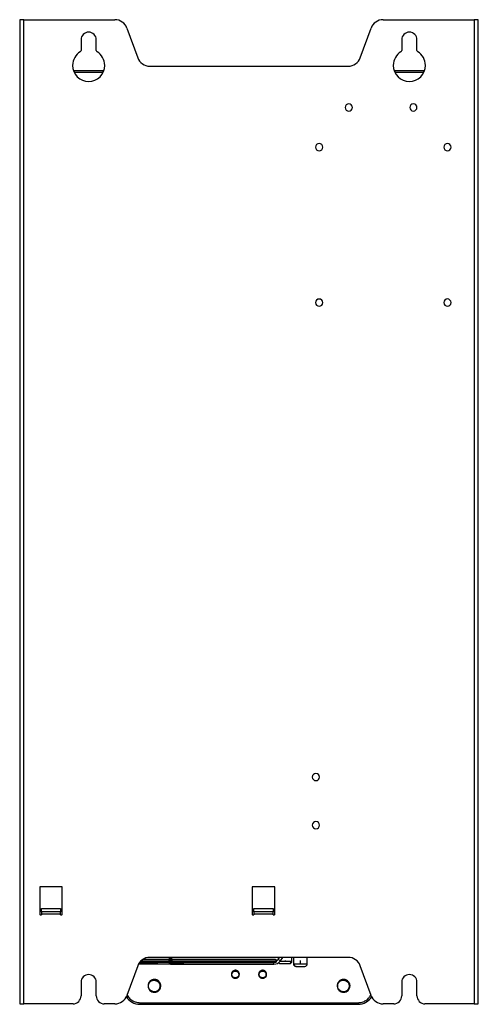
# Model space of a CAD drawing. Header units: millimetres. Extents: x 145 to 933, y -105 to 949.
# Tile 1 of 157: x 145 to 288, y 265 to 573. Entities that reach past the tile are written whole.
import ezdxf

# ---------------------------------------------------------------- set-up
doc = ezdxf.new("R2010")
doc.units = ezdxf.units.MM

msp = doc.modelspace()

# ---------------------------------------------------------------- linework, layer by layer
at = {"color": 7, "linetype": 'Continuous', "lineweight": 25}
for p, q in [((144.94, 572.53), (144.94, 265.53)), ((146.19, 572.53), (144.94, 572.53)), ((146.19, 265.53), (146.19, 572.53)), ((146.19, 572.53), (174.61, 572.53)), ((258.26, 572.53), (286.69, 572.53)), ((286.69, 572.53), (286.69, 265.53)), ((287.94, 572.53), (286.69, 572.53)), ((287.94, 265.53), (287.94, 572.53)), ((178.37, 569.9), (181.73, 560.67)), ((251.14, 560.67), (254.5, 569.9)), ((164.06, 566.28), (164.06, 562.97)), ((168.81, 562.97), (168.81, 566.28)), ((264.06, 566.28), (264.06, 562.97)), ((268.81, 562.97), (268.81, 566.28)), ((161.94, 556.53), (161.75, 556.53)), ((161.92, 556.15), (170.95, 556.15)), ((161.94, 556.53), (161.94, 556.15)), ((170.94, 556.53), (161.94, 556.53)), ((170.94, 556.15), (170.94, 556.53)), ((171.12, 556.53), (170.94, 556.53)), ((185.49, 558.03), (247.38, 558.03)), ((261.94, 556.53), (261.75, 556.53)), ((261.92, 556.15), (270.95, 556.15)), ((261.94, 556.53), (261.94, 556.15)), ((270.94, 556.53), (261.94, 556.53)), ((270.94, 556.15), (270.94, 556.53)), ((271.12, 556.53), (270.94, 556.53)), ((158.19, 302.03), (151.19, 302.03)), ((151.19, 302.03), (151.19, 293.28)), ((158.19, 293.28), (158.19, 302.03)), ((224.44, 302.03), (217.44, 302.03)), ((217.44, 302.03), (217.44, 293.28)), ((224.44, 293.28), (224.44, 302.03)), ((151.69, 295.28), (157.69, 295.28)), ((151.69, 294.28), (151.69, 295.28)), ((157.69, 295.28), (157.69, 294.28)), ((217.94, 295.28), (223.94, 295.28)), ((217.94, 294.28), (217.94, 295.28)), ((223.94, 295.28), (223.94, 294.28)), ((151.31, 293.28), (151.19, 293.28)), ((151.31, 293.28), (151.31, 293.28)), ((151.31, 293.28), (151.69, 293.28)), ((157.69, 294.28), (151.69, 294.28)), ((151.69, 294.28), (151.69, 293.65)), ((151.69, 293.65), (151.69, 293.28)), ((151.69, 293.65), (157.69, 293.65)), ((157.69, 293.65), (157.69, 294.28)), ((157.69, 293.28), (157.69, 293.65)), ((157.69, 293.28), (158.06, 293.28)), ((158.06, 293.28), (158.06, 293.28)), ((158.19, 293.28), (158.06, 293.28)), ((217.56, 293.28), (217.44, 293.28)), ((217.56, 293.28), (217.56, 293.28)), ((217.56, 293.28), (217.94, 293.28)), ((223.94, 294.28), (217.94, 294.28)), ((217.94, 294.28), (217.94, 293.65)), ((217.94, 293.65), (217.94, 293.28)), ((217.94, 293.65), (223.94, 293.65)), ((223.94, 293.65), (223.94, 294.28)), ((223.94, 293.28), (223.94, 293.65)), ((223.94, 293.28), (224.31, 293.28)), ((224.31, 293.28), (224.31, 293.28)), ((224.44, 293.28), (224.31, 293.28)), ((247.38, 280.03), (185.49, 280.03)), ((191.51, 280.03), (191.51, 279.16)), ((191.94, 278.91), (191.94, 280.01)), ((192.36, 279.16), (192.36, 280.03)), ((225.53, 279.41), (225.98, 280.03)), ((225.54, 280.03), (225.54, 279.42)), ((226.22, 278.91), (227, 280.01)), ((229.84, 278.83), (229.84, 280.03)), ((230.28, 280.03), (230.28, 277.98)), ((234.58, 277.98), (234.58, 280.03)), ((181.73, 277.4), (178.37, 268.17)), ((181.99, 277.98), (187.85, 277.98)), ((182.32, 278.48), (191.54, 278.48)), ((191.53, 279.33), (183.23, 279.33)), ((191.51, 279.16), (191.51, 278.31)), ((191.94, 277.88), (191.94, 278.91)), ((192.33, 278.48), (224.64, 278.48)), ((224.65, 279.33), (192.34, 279.33)), ((192.36, 278.31), (192.36, 279.16)), ((224.22, 278.31), (196.02, 278.31)), ((196.02, 277.88), (224.22, 277.88)), ((224.22, 277.88), (224.22, 278.31)), ((226.22, 278.91), (225.53, 279.41)), ((227.69, 279.08), (227.69, 278.83)), ((227.69, 278.83), (229.49, 278.83)), ((230.45, 277.98), (232.43, 277.98)), ((232.43, 279.08), (232.43, 277.98)), ((254.5, 268.17), (251.14, 277.4)), ((164.06, 272.28), (164.06, 268.03)), ((168.81, 268.03), (168.81, 272.28)), ((184.96, 270.94), (185.09, 270.96)), ((187.54, 273.01), (186.94, 273.13)), ((243.98, 271.36), (243.94, 271.13)), ((243.94, 271.13), (243.99, 270.87)), ((243.96, 271.13), (244.09, 271.13)), ((246.64, 272.99), (246.23, 273.08)), ((264.06, 272.28), (264.06, 268.03)), ((268.81, 268.03), (268.81, 272.28)), ((187.91, 269.39), (187.81, 269.36)), ((144.94, 265.53), (146.19, 265.53)), ((161.56, 265.53), (146.19, 265.53)), ((174.61, 265.53), (171.31, 265.53)), ((182.44, 265.88), (250.44, 265.88)), ((182.44, 265.88), (182.44, 265.38)), ((182.44, 265.38), (250.44, 265.38)), ((250.44, 265.88), (250.44, 265.38)), ((261.56, 265.53), (258.26, 265.53)), ((286.69, 265.53), (271.31, 265.53)), ((286.69, 265.53), (287.94, 265.53))]:
    msp.add_line(p, q, dxfattribs=at)
at = {"color": 8, "linetype": 'Continuous', "lineweight": 25}
for p, q in [((227, 280.01), (226.97, 280.03)), ((182.27, 278.41), (187.85, 278.41)), ((182.7, 278.91), (191.51, 278.91)), ((192.36, 278.91), (225.07, 278.91)), ((224.22, 278.31), (224.22, 278.48)), ((226.16, 278.83), (227.69, 278.83)), ((229.49, 278.83), (229.84, 278.83)), ((230.28, 277.98), (230.45, 277.98)), ((232.43, 277.98), (234.58, 277.98))]:
    msp.add_line(p, q, dxfattribs=at)
at = {"color": 8, "linetype": 'Continuous', "lineweight": 25, "flags": 128}
for points in [[(191.94, 280.01), (191.77, 280.03), (191.76, 280.03)], [(192.11, 280.03), (192.1, 280.03), (191.94, 280.01)], [(191.94, 278.91), (191.77, 278.93), (191.63, 278.98), (191.54, 279.06), (191.51, 279.16)], [(192.36, 279.16), (192.33, 279.06), (192.24, 278.98), (192.1, 278.93), (191.94, 278.91)]]:
    msp.add_lwpolyline(points, dxfattribs=at)
at = {"color": 7, "linetype": 'Continuous', "lineweight": 25}
for centre, radius, start, end in [((174.61, 568.53), 4, 20, 90), ((258.26, 568.53), 4, 90, 160), ((166.44, 566.28), 2.38, 0, 180), ((266.44, 566.28), 2.38, 0, 180), ((166.44, 558.28), 5, 121.5154, 180), ((163.56, 562.97), 0.5, 301.5154, 0), ((169.31, 562.97), 0.5, 180, 238.4846), ((166.44, 558.28), 5, 0, 58.4846), ((266.44, 558.28), 5, 121.5154, 180), ((263.56, 562.97), 0.5, 301.5154, 0), ((269.31, 562.97), 0.5, 180, 238.4846), ((266.44, 558.28), 5, 0, 58.4846), ((185.49, 562.03), 4, 200, 270), ((247.38, 562.03), 4, 270, 340), ((166.44, 558.28), 5, 180, 0), ((266.44, 558.28), 5, 180, 0), ((247.54, 545.16), 1.13, 0, 180), ((247.54, 545.16), 1.13, 180, 0), ((267.69, 545.16), 1.12, 0, 180), ((267.69, 545.16), 1.12, 180, 0), ((238.31, 532.78), 1.12, 0, 180), ((238.31, 532.78), 1.12, 180, 0), ((278.31, 532.78), 1.13, 0, 180), ((278.31, 532.78), 1.13, 180, 0), ((238.31, 484.28), 1.12, 0, 180), ((278.31, 484.28), 1.13, 0, 180), ((238.31, 484.28), 1.12, 180, 0), ((278.31, 484.28), 1.13, 180, 0), ((237.31, 336.28), 1.13, 0, 180), ((237.31, 336.28), 1.13, 180, 0), ((237.31, 321.28), 1.13, 0, 180), ((237.31, 321.28), 1.13, 180, 0), ((185.49, 276.03), 4, 90, 160), ((247.38, 276.03), 4, 20, 90), ((191.94, 278.31), 0.425, 180, 270), ((191.94, 278.31), 0.425, 270, 0), ((224.22, 280.34), 2.45, 270, 324.4648), ((224.65, 278.91), 0.425, 8.8615, 90), ((224.22, 280.34), 1.6, 301.7732, 324.4648), ((226.29, 278.83), 0.75, 217.6362, 270), ((228.79, 278.78), 0.697, 275.5151, 4.6149), ((229.09, 278.83), 0.75, 270, 0), ((231.03, 277.98), 0.75, 180, 270), ((231.17, 277.96), 0.723, 177.7915, 267.6065), ((233.83, 277.98), 0.75, 270, 360), ((166.44, 272.28), 2.38, 0, 180), ((212.19, 274.74), 1.25, 135, 180), ((212.19, 274.74), 1.25, 230.3907, 0), ((220.69, 274.74), 1.25, 135, 180), ((220.69, 274.74), 1.25, 230.3907, 0), ((266.44, 272.28), 2.38, 0, 180), ((186.94, 271.13), 2, 90, 122.3813), ((186.94, 271.13), 2, 77.3813, 90), ((245.94, 271.13), 2, 71.8895, 116.8895), ((161.56, 268.03), 2.5, 270, 0), ((171.31, 268.03), 2.5, 180, 270), ((174.61, 269.53), 4, 270, 340), ((182.44, 270.38), 5, 211.8097, 270), ((250.44, 270.38), 5, 270, 328.1903), ((258.26, 269.53), 4, 200, 270), ((261.56, 268.03), 2.5, 270, 0), ((271.31, 268.03), 2.5, 180, 270)]:
    msp.add_arc(centre, radius, start, end, dxfattribs=at)
for points, knots in [([(187.85, 278.41), (187.85, 278.3), (187.85, 278.14), (187.85, 278.04), (187.85, 278), (187.85, 277.98), (187.85, 277.98)], [0, 0, 0, 0, 0.5, 0.75, 0.75, 1, 1, 1, 1]), ([(187.85, 277.98), (188.44, 277.99), (189.3, 277.99), (190.31, 277.99), (190.93, 278), (191.39, 278), (191.57, 278), (191.65, 278)], [0, 0, 0, 0, 0.380293, 0.552309, 0.71756, 0.881383, 1, 1, 1, 1]), ([(192.02, 277.9), (192.04, 277.9), (192.09, 277.9), (192.45, 277.9), (192.94, 277.9), (193.56, 277.89), (194.57, 277.89), (195.43, 277.89), (196.02, 277.88)], [0, 0, 0, 0, 0.109925, 0.252554, 0.391481, 0.531621, 0.677497, 1, 1, 1, 1]), ([(224.63, 278.49), (224.65, 278.49), (224.7, 278.48), (224.81, 278.51), (224.93, 278.58), (225.02, 278.69), (225.06, 278.8), (225.07, 278.87), (225.07, 278.9), (225.07, 278.91)], [0, 0, 0, 0, 0.056018, 0.240501, 0.430192, 0.618493, 0.796412, 0.957717, 1, 1, 1, 1]), ([(226.3, 278.08), (226.3, 278.08), (226.28, 278.08), (226.37, 278.08), (226.57, 278.08), (226.91, 278.08), (227.33, 278.08), (227.77, 278.08), (228.21, 278.08), (228.59, 278.08), (228.78, 278.08), (228.86, 278.08)], [0, 0, 0, 0, 0.02511, 0.13595, 0.258186, 0.387034, 0.515883, 0.638119, 0.748958, 0.889161, 1, 1, 1, 1]), ([(231.14, 277.23), (231.2, 277.23), (231.34, 277.23), (231.68, 277.23), (232.1, 277.23), (232.53, 277.23), (232.98, 277.23), (233.37, 277.23), (233.65, 277.23), (233.81, 277.23), (233.81, 277.23), (233.81, 277.23)], [0, 0, 0, 0, 0.103433, 0.234266, 0.337698, 0.451766, 0.572004, 0.692242, 0.80631, 0.909743, 1, 1, 1, 1]), ([(210.94, 274.74), (210.94, 274.71), (210.94, 274.66), (210.94, 274.58), (210.95, 274.52), (210.97, 274.45), (210.98, 274.4), (211, 274.35), (211.01, 274.31), (211.03, 274.28), (211.04, 274.25), (211.05, 274.23), (211.05, 274.21), (211.1, 274.12), (211.2, 273.96), (211.41, 273.76), (211.65, 273.61), (211.92, 273.53), (212.19, 273.51), (212.45, 273.54), (212.71, 273.64), (212.95, 273.8), (213.15, 274.03), (213.28, 274.28), (213.34, 274.55), (213.34, 274.8), (213.3, 274.98), (213.25, 275.12), (213.18, 275.23), (213.13, 275.3), (213.11, 275.33)], [0, 0, 0, 0, 0.018243, 0.035179, 0.050748, 0.064904, 0.077617, 0.088865, 0.098638, 0.106931, 0.113744, 0.119078, 0.122937, 0.125324, 0.184037, 0.25016, 0.32072, 0.375053, 0.437401, 0.499706, 0.551707, 0.624582, 0.69068, 0.749347, 0.818996, 0.874554, 0.910425, 0.943228, 0.973036, 1, 1, 1, 1]), ([(211.3, 275.62), (211.28, 275.6), (211.25, 275.57), (211.2, 275.51), (211.15, 275.44), (211.11, 275.38), (211.07, 275.31), (211.04, 275.24), (211.02, 275.18), (210.99, 275.11), (210.98, 275.04), (210.96, 274.98), (210.95, 274.91), (210.95, 274.85), (210.95, 274.79), (210.95, 274.73), (210.95, 274.63), (210.97, 274.51), (211.01, 274.37), (211.06, 274.26), (211.11, 274.19), (211.14, 274.15), (211.16, 274.13), (211.17, 274.11), (211.19, 274.1), (211.2, 274.1), (211.2, 274.11), (211.2, 274.13), (211.19, 274.15), (211.18, 274.2), (211.16, 274.27), (211.13, 274.37), (211.12, 274.46), (211.11, 274.51)], [0, 0, 0, 0, 0.037558, 0.074822, 0.1117, 0.148106, 0.183958, 0.219181, 0.253707, 0.287476, 0.320434, 0.352537, 0.383746, 0.414032, 0.443371, 0.471759, 0.499534, 0.579395, 0.647969, 0.704565, 0.748997, 0.76673, 0.780746, 0.79116, 0.798183, 0.802433, 0.806128, 0.812061, 0.826085, 0.846976, 0.874803, 0.931044, 1, 1, 1, 1]), ([(211.11, 274.51), (211.11, 274.53), (211.1, 274.58), (211.1, 274.67), (211.11, 274.75), (211.12, 274.84), (211.15, 274.98), (211.2, 275.07), (211.23, 275.13)], [0, 0, 0, 0, 0.115286, 0.24982, 0.374348, 0.498817, 0.692404, 1, 1, 1, 1]), ([(213.29, 274.74), (213.29, 274.65), (213.27, 274.55), (213.21, 274.33), (213.16, 274.21), (213, 273.99), (212.89, 273.88), (212.63, 273.72), (212.47, 273.66), (212.14, 273.63), (211.97, 273.65), (211.68, 273.75), (211.55, 273.83), (211.34, 274.02), (211.27, 274.12), (211.16, 274.32), (211.13, 274.42), (211.11, 274.51)], [0, 0, 0, 0, 0.125, 0.125, 0.25, 0.25, 0.375, 0.375, 0.5, 0.5, 0.625, 0.625, 0.75, 0.75, 0.875, 0.875, 1, 1, 1, 1]), ([(211.23, 275.13), (211.24, 275.16), (211.26, 275.2), (211.29, 275.26), (211.33, 275.32), (211.36, 275.36), (211.39, 275.4), (211.42, 275.44), (211.48, 275.5), (211.6, 275.6), (211.79, 275.7), (211.99, 275.76), (212.16, 275.78), (212.3, 275.77), (212.43, 275.75), (212.53, 275.71), (212.58, 275.69)], [0, 0, 0, 0, 0.04597, 0.08859, 0.1278, 0.163576, 0.195925, 0.224876, 0.250473, 0.354625, 0.501094, 0.646114, 0.750718, 0.815246, 0.898332, 1, 1, 1, 1]), ([(213.44, 274.74), (213.44, 274.86), (213.42, 274.98), (213.35, 275.22), (213.29, 275.33), (213.19, 275.49), (213.15, 275.54), (213.07, 275.62), (213.03, 275.67), (212.89, 275.78), (212.78, 275.85), (212.55, 275.94), (212.43, 275.97), (212.25, 275.99), (212.19, 275.99), (212.06, 275.98), (212, 275.98), (211.82, 275.94), (211.7, 275.9), (211.49, 275.78), (211.39, 275.71), (211.3, 275.62)], [0, 0, 0, 0, 0.125, 0.125, 0.25, 0.25, 0.3125, 0.3125, 0.375, 0.375, 0.5, 0.5, 0.625, 0.625, 0.6875, 0.6875, 0.75, 0.75, 0.875, 0.875, 1, 1, 1, 1]), ([(212.58, 275.69), (212.6, 275.69), (212.64, 275.67), (212.7, 275.65), (212.75, 275.63), (212.8, 275.6), (212.84, 275.58), (212.88, 275.55), (212.94, 275.51), (213, 275.46), (213.06, 275.4), (213.09, 275.36), (213.11, 275.33)], [0, 0, 0, 0, 0.1050093, 0.2015678, 0.2894, 0.3683265, 0.4382439, 0.4991067, 0.6229136, 0.7493438, 0.8624418, 1, 1, 1, 1]), ([(213.11, 275.33), (213.17, 275.25), (213.21, 275.15), (213.27, 274.95), (213.29, 274.84), (213.29, 274.74)], [0, 0, 0, 0, 0.5, 0.5, 1, 1, 1, 1]), ([(219.44, 274.74), (219.44, 274.71), (219.44, 274.66), (219.44, 274.58), (219.45, 274.52), (219.47, 274.45), (219.48, 274.4), (219.5, 274.35), (219.51, 274.31), (219.53, 274.28), (219.54, 274.25), (219.55, 274.23), (219.55, 274.21), (219.6, 274.12), (219.7, 273.96), (219.91, 273.76), (220.15, 273.61), (220.42, 273.53), (220.69, 273.51), (220.95, 273.54), (221.21, 273.64), (221.45, 273.8), (221.65, 274.03), (221.78, 274.28), (221.84, 274.55), (221.84, 274.8), (221.8, 274.98), (221.75, 275.12), (221.68, 275.23), (221.63, 275.3), (221.61, 275.33)], [0, 0, 0, 0, 0.018243, 0.035179, 0.050748, 0.064904, 0.077617, 0.088865, 0.098638, 0.106931, 0.113744, 0.119078, 0.122937, 0.125324, 0.184037, 0.25016, 0.32072, 0.375053, 0.437401, 0.499706, 0.551707, 0.624582, 0.69068, 0.749347, 0.818996, 0.874554, 0.910425, 0.943228, 0.973036, 1, 1, 1, 1]), ([(219.8, 275.62), (219.78, 275.6), (219.75, 275.57), (219.7, 275.51), (219.65, 275.44), (219.61, 275.38), (219.57, 275.31), (219.54, 275.24), (219.52, 275.18), (219.49, 275.11), (219.48, 275.04), (219.46, 274.98), (219.45, 274.91), (219.45, 274.85), (219.45, 274.79), (219.45, 274.73), (219.45, 274.63), (219.47, 274.51), (219.51, 274.37), (219.56, 274.26), (219.61, 274.19), (219.64, 274.15), (219.66, 274.13), (219.67, 274.11), (219.69, 274.1), (219.7, 274.1), (219.7, 274.11), (219.7, 274.13), (219.69, 274.15), (219.68, 274.2), (219.66, 274.27), (219.63, 274.37), (219.62, 274.46), (219.61, 274.51)], [0, 0, 0, 0, 0.037558, 0.074822, 0.1117, 0.148106, 0.183958, 0.219181, 0.253707, 0.287476, 0.320434, 0.352537, 0.383746, 0.414032, 0.443371, 0.471759, 0.499534, 0.579395, 0.647969, 0.704565, 0.748997, 0.76673, 0.780746, 0.79116, 0.798183, 0.802433, 0.806128, 0.812061, 0.826085, 0.846976, 0.874803, 0.931044, 1, 1, 1, 1]), ([(219.61, 274.51), (219.61, 274.53), (219.6, 274.58), (219.6, 274.67), (219.61, 274.75), (219.62, 274.84), (219.65, 274.98), (219.7, 275.07), (219.73, 275.13)], [0, 0, 0, 0, 0.115286, 0.24982, 0.374348, 0.498817, 0.692404, 1, 1, 1, 1]), ([(221.79, 274.74), (221.79, 274.65), (221.77, 274.55), (221.71, 274.33), (221.66, 274.21), (221.5, 273.99), (221.39, 273.88), (221.13, 273.72), (220.97, 273.66), (220.64, 273.63), (220.47, 273.65), (220.18, 273.75), (220.05, 273.83), (219.84, 274.02), (219.77, 274.12), (219.66, 274.32), (219.63, 274.42), (219.61, 274.51)], [0, 0, 0, 0, 0.125, 0.125, 0.25, 0.25, 0.375, 0.375, 0.5, 0.5, 0.625, 0.625, 0.75, 0.75, 0.875, 0.875, 1, 1, 1, 1]), ([(219.73, 275.13), (219.74, 275.16), (219.76, 275.2), (219.79, 275.26), (219.83, 275.32), (219.86, 275.36), (219.89, 275.4), (219.92, 275.44), (219.98, 275.5), (220.1, 275.6), (220.29, 275.7), (220.49, 275.76), (220.66, 275.78), (220.8, 275.77), (220.93, 275.75), (221.03, 275.71), (221.08, 275.69)], [0, 0, 0, 0, 0.04597, 0.08859, 0.1278, 0.163576, 0.195925, 0.224876, 0.250473, 0.354625, 0.501094, 0.646114, 0.750718, 0.815246, 0.898332, 1, 1, 1, 1]), ([(221.94, 274.74), (221.94, 274.86), (221.92, 274.98), (221.85, 275.22), (221.79, 275.33), (221.69, 275.49), (221.65, 275.54), (221.57, 275.62), (221.53, 275.67), (221.39, 275.78), (221.28, 275.85), (221.05, 275.94), (220.93, 275.97), (220.75, 275.99), (220.69, 275.99), (220.56, 275.98), (220.5, 275.98), (220.32, 275.94), (220.2, 275.9), (219.99, 275.78), (219.89, 275.71), (219.8, 275.62)], [0, 0, 0, 0, 0.125, 0.125, 0.25, 0.25, 0.3125, 0.3125, 0.375, 0.375, 0.5, 0.5, 0.625, 0.625, 0.6875, 0.6875, 0.75, 0.75, 0.875, 0.875, 1, 1, 1, 1]), ([(221.08, 275.69), (221.1, 275.69), (221.14, 275.67), (221.2, 275.65), (221.25, 275.63), (221.3, 275.6), (221.34, 275.58), (221.38, 275.55), (221.44, 275.51), (221.5, 275.46), (221.56, 275.4), (221.59, 275.36), (221.61, 275.33)], [0, 0, 0, 0, 0.105009, 0.201568, 0.2894, 0.368326, 0.438244, 0.499107, 0.622914, 0.749344, 0.862442, 1, 1, 1, 1]), ([(221.61, 275.33), (221.67, 275.25), (221.71, 275.15), (221.77, 274.95), (221.79, 274.84), (221.79, 274.74)], [0, 0, 0, 0, 0.5, 0.5, 1, 1, 1, 1]), ([(185.86, 272.82), (185.84, 272.81), (185.79, 272.77), (185.71, 272.72), (185.64, 272.66), (185.57, 272.6), (185.51, 272.53), (185.41, 272.43), (185.28, 272.26), (185.14, 272.03), (185.05, 271.78), (184.99, 271.55), (184.96, 271.34), (184.95, 271.13), (184.96, 271.01), (184.96, 270.94)], [0, 0, 0, 0, 0.042846, 0.085349, 0.127458, 0.169125, 0.210307, 0.250961, 0.364061, 0.500833, 0.61632, 0.724002, 0.823746, 0.915656, 1, 1, 1, 1]), ([(184.96, 270.94), (184.97, 270.91), (184.98, 270.85), (184.99, 270.75), (185.02, 270.65), (185.05, 270.55), (185.09, 270.44), (185.14, 270.33), (185.2, 270.21), (185.34, 269.98), (185.57, 269.72), (185.93, 269.46), (186.32, 269.3), (186.72, 269.23), (187.03, 269.24), (187.23, 269.28), (187.39, 269.32), (187.53, 269.37), (187.62, 269.41), (187.66, 269.43)], [0, 0, 0, 0, 0.0255845, 0.0527354, 0.0815037, 0.1119347, 0.1440662, 0.1779256, 0.2135272, 0.2508694, 0.4027028, 0.5003859, 0.6146668, 0.7495319, 0.8295182, 0.8746164, 0.9212274, 0.962918, 1, 1, 1, 1]), ([(185.04, 270.6), (185.05, 270.53), (185.11, 270.19), (185.49, 269.69), (186.14, 269.22), (186.67, 269.16), (186.94, 269.13)], [0, 0, 0, 0, 0.090196, 0.394912, 0.695284, 1, 1, 1, 1]), ([(185.09, 270.96), (185.08, 271.12), (185.08, 271.28), (185.14, 271.62), (185.19, 271.78), (185.34, 272.09), (185.44, 272.24), (185.67, 272.49), (185.79, 272.6), (185.93, 272.69)], [0, 0, 0, 0, 0.25, 0.25, 0.5, 0.5, 0.75, 0.75, 1, 1, 1, 1]), ([(187.66, 269.43), (187.54, 269.38), (187.42, 269.34), (187.15, 269.29), (187.01, 269.28), (186.71, 269.29), (186.56, 269.32), (186.27, 269.4), (186.12, 269.46), (185.85, 269.62), (185.73, 269.72), (185.51, 269.94), (185.42, 270.06), (185.27, 270.31), (185.21, 270.44), (185.13, 270.7), (185.11, 270.83), (185.09, 270.96)], [0, 0, 0, 0, 0.125, 0.125, 0.25, 0.25, 0.375, 0.375, 0.5, 0.5, 0.625, 0.625, 0.75, 0.75, 0.875, 0.875, 1, 1, 1, 1]), ([(187.37, 273.09), (187.34, 273.09), (187.28, 273.11), (187.18, 273.12), (187.09, 273.13), (187, 273.13), (186.91, 273.13), (186.82, 273.13), (186.74, 273.12), (186.66, 273.11), (186.58, 273.1), (186.51, 273.08), (186.43, 273.06), (186.36, 273.04), (186.29, 273.02), (186.23, 273), (186.17, 272.97), (186.11, 272.94), (186, 272.89), (185.86, 272.81), (185.72, 272.69), (185.61, 272.58), (185.54, 272.51), (185.51, 272.46), (185.49, 272.44), (185.48, 272.42), (185.47, 272.4), (185.47, 272.39), (185.46, 272.38), (185.46, 272.38), (185.47, 272.37), (185.48, 272.38), (185.48, 272.38), (185.49, 272.39), (185.51, 272.4), (185.53, 272.41), (185.55, 272.43), (185.59, 272.46), (185.66, 272.51), (185.77, 272.59), (185.87, 272.65), (185.93, 272.69)], [0, 0, 0, 0, 0.036173, 0.071431, 0.105743, 0.139081, 0.171423, 0.202755, 0.233068, 0.262618, 0.291587, 0.319935, 0.34763, 0.374639, 0.400936, 0.426495, 0.451295, 0.475317, 0.498544, 0.580863, 0.650004, 0.705957, 0.748986, 0.760494, 0.770095, 0.777818, 0.784281, 0.789174, 0.792585, 0.794757, 0.796514, 0.799097, 0.802601, 0.807317, 0.813287, 0.820529, 0.833496, 0.849822, 0.869527, 0.927257, 1, 1, 1, 1]), ([(185.93, 272.69), (185.96, 272.7), (186.01, 272.73), (186.1, 272.77), (186.19, 272.81), (186.32, 272.85), (186.48, 272.88), (186.67, 272.91), (186.83, 272.91), (186.96, 272.9), (187.08, 272.89), (187.25, 272.86), (187.37, 272.81), (187.44, 272.79)], [0, 0, 0, 0, 0.062876, 0.125471, 0.187699, 0.249474, 0.375277, 0.499639, 0.623885, 0.676306, 0.748566, 0.853837, 1, 1, 1, 1]), ([(186.94, 269.13), (187.06, 269.13), (187.17, 269.14), (187.41, 269.19), (187.53, 269.22), (187.87, 269.35), (188.09, 269.48), (188.36, 269.73), (188.44, 269.81), (188.59, 270), (188.65, 270.1), (188.82, 270.43), (188.9, 270.67), (188.94, 271.04), (188.94, 271.16), (188.92, 271.4), (188.9, 271.51), (188.81, 271.87), (188.71, 272.1), (188.49, 272.4), (188.41, 272.49), (188.24, 272.66), (188.15, 272.73), (187.84, 272.93), (187.61, 273.03), (187.37, 273.09)], [0, 0, 0, 0, 0.0625, 0.0625, 0.125, 0.125, 0.25, 0.25, 0.3125, 0.3125, 0.375, 0.375, 0.5, 0.5, 0.5625, 0.5625, 0.625, 0.625, 0.75, 0.75, 0.8125, 0.8125, 0.875, 0.875, 1, 1, 1, 1]), ([(187.44, 272.79), (187.47, 272.78), (187.53, 272.76), (187.62, 272.72), (187.7, 272.69), (187.77, 272.65), (187.83, 272.61), (187.89, 272.57), (187.95, 272.54), (187.99, 272.5), (188.1, 272.42), (188.27, 272.25), (188.48, 271.95), (188.61, 271.62), (188.66, 271.35), (188.67, 271.16), (188.66, 271.01), (188.64, 270.82), (188.61, 270.7), (188.59, 270.63)], [0, 0, 0, 0, 0.035974, 0.069965, 0.101938, 0.131871, 0.159757, 0.185599, 0.209408, 0.231202, 0.251002, 0.354922, 0.501061, 0.646087, 0.750347, 0.797081, 0.854222, 0.921899, 1, 1, 1, 1]), ([(188.59, 270.63), (188.58, 270.6), (188.57, 270.54), (188.54, 270.45), (188.51, 270.38), (188.49, 270.31), (188.45, 270.24), (188.38, 270.1), (188.28, 269.94), (188.13, 269.78), (187.99, 269.65), (187.83, 269.53), (187.71, 269.46), (187.66, 269.43)], [0, 0, 0, 0, 0.0627935, 0.1192266, 0.1691846, 0.2126012, 0.2494459, 0.332603, 0.499568, 0.6194121, 0.749084, 0.8747046, 1, 1, 1, 1]), ([(245.03, 272.92), (245, 272.9), (244.95, 272.87), (244.87, 272.83), (244.79, 272.77), (244.72, 272.72), (244.65, 272.66), (244.54, 272.57), (244.39, 272.41), (244.24, 272.2), (244.12, 271.96), (244.04, 271.74), (243.98, 271.53), (243.96, 271.33), (243.96, 271.2), (243.96, 271.13)], [0, 0, 0, 0, 0.0428463, 0.085349, 0.1274578, 0.1691252, 0.2103067, 0.2509609, 0.3640607, 0.5008327, 0.6163203, 0.7240015, 0.8237465, 0.9156562, 1, 1, 1, 1]), ([(243.96, 271.13), (243.96, 271.1), (243.96, 271.04), (243.97, 270.94), (243.98, 270.84), (244, 270.73), (244.03, 270.62), (244.07, 270.5), (244.12, 270.38), (244.24, 270.14), (244.44, 269.85), (244.78, 269.57), (245.15, 269.36), (245.53, 269.26), (245.85, 269.24), (246.05, 269.26), (246.21, 269.28), (246.36, 269.32), (246.45, 269.35), (246.49, 269.37)], [0, 0, 0, 0, 0.025585, 0.052735, 0.081504, 0.111935, 0.144066, 0.177926, 0.213527, 0.250869, 0.402703, 0.500386, 0.614667, 0.749532, 0.829518, 0.874616, 0.921227, 0.962918, 1, 1, 1, 1]), ([(244.03, 270.67), (244.04, 270.57), (244.1, 270.21), (244.5, 269.69), (245.15, 269.24), (245.94, 269.08), (246.72, 269.24), (247.38, 269.68), (247.84, 270.35), (247.91, 270.87), (247.94, 271.13)], [0, 0, 0, 0, 0.053582, 0.188785, 0.323987, 0.45919, 0.594392, 0.729595, 0.864797, 1, 1, 1, 1]), ([(244.09, 271.13), (244.09, 271.29), (244.11, 271.46), (244.2, 271.79), (244.26, 271.95), (244.44, 272.24), (244.55, 272.38), (244.8, 272.61), (244.94, 272.7), (245.08, 272.77)], [0, 0, 0, 0, 0.25, 0.25, 0.5, 0.5, 0.75, 0.75, 1, 1, 1, 1]), ([(246.49, 269.37), (246.37, 269.33), (246.24, 269.31), (245.97, 269.28), (245.83, 269.28), (245.54, 269.32), (245.39, 269.36), (245.1, 269.47), (244.97, 269.55), (244.71, 269.74), (244.6, 269.84), (244.41, 270.08), (244.33, 270.21), (244.2, 270.48), (244.16, 270.61), (244.1, 270.88), (244.09, 271.01), (244.09, 271.13)], [0, 0, 0, 0, 0.125, 0.125, 0.25, 0.25, 0.375, 0.375, 0.5, 0.5, 0.625, 0.625, 0.75, 0.75, 0.875, 0.875, 1, 1, 1, 1]), ([(246.56, 273.04), (246.53, 273.05), (246.46, 273.06), (246.37, 273.09), (246.28, 273.11), (246.19, 273.12), (246.1, 273.13), (246.01, 273.13), (245.93, 273.13), (245.85, 273.13), (245.77, 273.12), (245.69, 273.12), (245.62, 273.1), (245.55, 273.09), (245.48, 273.07), (245.41, 273.06), (245.34, 273.03), (245.28, 273.01), (245.17, 272.97), (245.03, 272.9), (244.87, 272.8), (244.75, 272.7), (244.68, 272.63), (244.64, 272.59), (244.62, 272.57), (244.61, 272.55), (244.6, 272.54), (244.59, 272.53), (244.59, 272.52), (244.59, 272.51), (244.59, 272.51), (244.6, 272.51), (244.61, 272.51), (244.62, 272.52), (244.64, 272.53), (244.66, 272.54), (244.68, 272.56), (244.72, 272.58), (244.79, 272.63), (244.91, 272.7), (245.02, 272.75), (245.08, 272.77)], [0, 0, 0, 0, 0.036173, 0.071431, 0.105743, 0.139081, 0.171423, 0.202755, 0.233068, 0.262618, 0.291587, 0.319935, 0.34763, 0.374639, 0.400936, 0.426495, 0.451295, 0.475317, 0.498544, 0.580863, 0.650004, 0.705957, 0.748986, 0.760494, 0.770095, 0.777818, 0.784281, 0.789174, 0.792585, 0.794757, 0.796514, 0.799097, 0.802601, 0.807317, 0.813287, 0.820529, 0.833496, 0.849822, 0.869527, 0.927257, 1, 1, 1, 1]), ([(245.08, 272.77), (245.11, 272.79), (245.17, 272.81), (245.26, 272.84), (245.36, 272.87), (245.49, 272.9), (245.65, 272.92), (245.84, 272.93), (246, 272.91), (246.13, 272.89), (246.25, 272.87), (246.41, 272.82), (246.53, 272.76), (246.6, 272.73)], [0, 0, 0, 0, 0.062876, 0.125471, 0.187699, 0.249474, 0.375277, 0.499639, 0.623885, 0.676306, 0.748566, 0.853837, 1, 1, 1, 1]), ([(247.53, 270.47), (247.52, 270.44), (247.5, 270.38), (247.47, 270.3), (247.43, 270.23), (247.4, 270.17), (247.36, 270.1), (247.28, 269.97), (247.16, 269.82), (247, 269.67), (246.84, 269.55), (246.67, 269.45), (246.55, 269.4), (246.49, 269.37)], [0, 0, 0, 0, 0.062793, 0.119227, 0.169185, 0.212601, 0.249446, 0.332603, 0.499568, 0.619412, 0.749084, 0.874705, 1, 1, 1, 1]), ([(247.94, 271.13), (247.94, 271.34), (247.9, 271.55), (247.77, 271.95), (247.68, 272.14), (247.43, 272.48), (247.29, 272.62), (246.95, 272.87), (246.76, 272.97), (246.56, 273.04)], [0, 0, 0, 0, 0.25, 0.25, 0.5, 0.5, 0.75, 0.75, 1, 1, 1, 1]), ([(246.6, 272.73), (246.63, 272.72), (246.68, 272.69), (246.77, 272.65), (246.84, 272.61), (246.91, 272.56), (246.97, 272.52), (247.03, 272.48), (247.08, 272.43), (247.12, 272.39), (247.21, 272.3), (247.37, 272.12), (247.55, 271.8), (247.65, 271.45), (247.67, 271.19), (247.66, 271), (247.64, 270.84), (247.6, 270.66), (247.56, 270.54), (247.53, 270.47)], [0, 0, 0, 0, 0.035974, 0.069965, 0.101938, 0.131871, 0.159757, 0.185599, 0.209408, 0.231202, 0.251002, 0.354922, 0.501061, 0.646087, 0.750347, 0.797081, 0.854222, 0.921899, 1, 1, 1, 1])]:
    msp.add_open_spline(points, degree=3, knots=knots, dxfattribs=at)
for points in [[(196.02, 278.22), (193.75, 278.22), (192.28, 278.05), (192.28, 278.05)], [(196.02, 278.22), (196.02, 278.24), (196.02, 278.27), (196.02, 278.29), (196.02, 278.31)], [(196.02, 277.88), (196.02, 277.88), (196.02, 277.95), (196.02, 278.12), (196.02, 278.22)], [(225.07, 278.91), (225.07, 278.95), (225.07, 278.97), (225.07, 278.97)]]:
    msp.add_open_spline(points, degree=3, dxfattribs=at)
at = {"color": 8, "linetype": 'Continuous', "lineweight": 25}
for points, knots in [([(178.45, 268.4), (178.52, 268.24), (178.76, 267.65), (179.6, 266.81), (180.91, 266.03), (181.94, 265.93), (182.44, 265.88)], [0, 0, 0, 0, 0.103016, 0.381137, 0.702009, 1, 1, 1, 1]), ([(250.44, 265.88), (250.85, 265.92), (251.72, 265.99), (252.93, 266.57), (253.91, 267.39), (254.26, 268.11), (254.41, 268.42)], [0, 0, 0, 0, 0.2507991, 0.5185568, 0.7957118, 1, 1, 1, 1])]:
    msp.add_open_spline(points, degree=3, knots=knots, dxfattribs=at)

doc.saveas('drawing.dxf')
